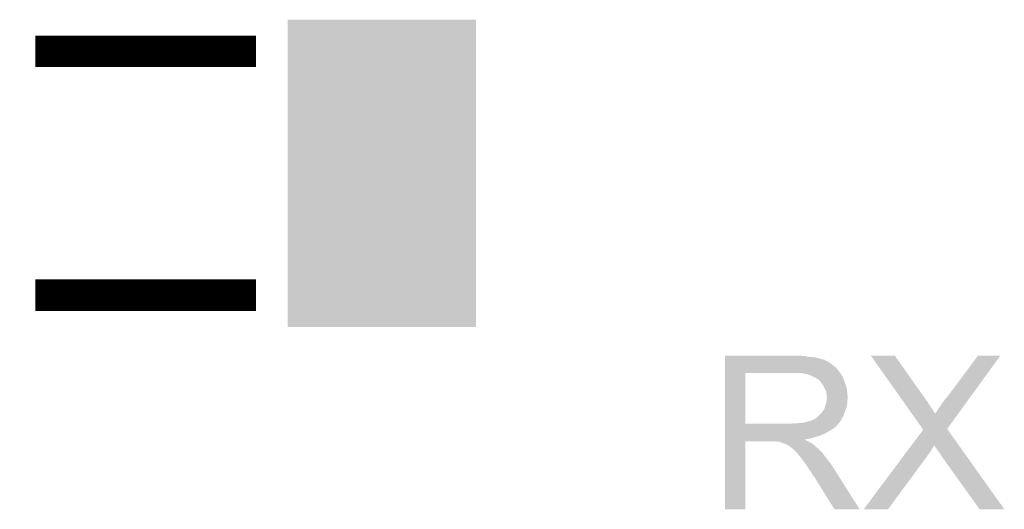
# Model space of a CAD drawing. Extents: x -4.2 to 27.1, y -3.9 to 55.1.
# Tile 30 of 37: x 14.2 to 20.4, y 29.6 to 32.7. Entities that reach past the tile are written whole.
import ezdxf

# ---------------------------------------------------------------- set-up
doc = ezdxf.new("R2010")
doc.units = 0
doc.layers.get('0').update_dxf_attribs({"linetype": 'CONTINUOUS'})
doc.layers.add('MCP2517FD_CLICK_GTO', color=14, linetype='CONTINUOUS')
doc.layers.add('MCP2517FD_CLICK_GTS', color=12, linetype='CONTINUOUS')

# ---------------------------------------------------------------- blocks, each defined once
blk = doc.blocks.new('RECTANGLE_93')
blk.add_solid([(0.59944, 0.97536), (0.59944, -0.97536), (-0.59944, 0.97536), (-0.59944, -0.97536)])

msp = doc.modelspace()

# ---------------------------------------------------------------- linework, layer by layer
at = {"layer": 'MCP2517FD_CLICK_GTO', "const_width": 0.20066}
for points in [[(14.28496, 32.4993), (15.68704, 32.4993)], [(14.28496, 30.9499), (15.68704, 30.9499)]]:
    msp.add_lwpolyline(points, dxfattribs=at)
at = {"layer": 'MCP2517FD_CLICK_GTO'}
for points in [[(18.66902, 30.56382), (18.669022, 30.56636), (19.17446, 30.56382), (19.14652, 30.56636)], [(18.66902, 30.55874), (18.66902, 30.56382), (19.204938, 30.55874), (19.17446, 30.56382)], [(18.66902, 30.5562), (18.66902, 30.55874), (19.2405, 30.5562), (19.204938, 30.55874)], [(18.66902, 30.54858), (18.66902, 30.5562), (19.270978, 30.54858), (19.2405, 30.5562)], [(18.66902, 30.5435), (18.66902, 30.54858), (19.286222, 30.5435), (19.270978, 30.54858)], [(19.596148, 30.566352), (19.596142, 30.56636), (19.748504, 30.566352), (19.596142, 30.56636)], [(19.774184, 30.314898), (19.596148, 30.566352), (19.926302, 30.314898), (19.748504, 30.566352)], [(20.08378, 30.307278), (20.276802, 30.566324), (20.230774, 30.307278), (20.419034, 30.566324)], [(20.276802, 30.566324), (20.27683, 30.56636), (20.419034, 30.566324), (20.27683, 30.56636)], [(18.669018, 30.46984), (18.66902, 30.490158), (19.39036, 30.46984), (19.375122, 30.490158)], [(18.66902, 30.54096), (18.66902, 30.5435), (19.298922, 30.54096), (19.286222, 30.5435)], [(18.66902, 30.540938), (18.66902, 30.54096), (19.30146, 30.540938), (19.298922, 30.54096)], [(18.66902, 30.538414), (18.66902, 30.540938), (19.301474, 30.538414), (19.30146, 30.540938)], [(18.66902, 30.53334), (18.66902, 30.538414), (19.31162, 30.53334), (19.301474, 30.538414)], [(18.66902, 30.528258), (18.66902, 30.53334), (19.324322, 30.528258), (19.31162, 30.53334)], [(18.66902, 30.5181), (18.66902, 30.528258), (19.33956, 30.5181), (19.324322, 30.528258)], [(18.66902, 30.5054), (18.66902, 30.5181), (19.3548, 30.5054), (19.33956, 30.5181)], [(18.66902, 30.490158), (18.66902, 30.5054), (19.375122, 30.490158), (19.3548, 30.5054)], [(18.669012, 30.134582), (18.669018, 30.45712), (18.79854, 30.134582), (18.798542, 30.45712)], [(18.669018, 30.45714), (18.669018, 30.46984), (19.400238, 30.45714), (19.39036, 30.46984)], [(18.669018, 30.45712), (18.669018, 30.45714), (18.798542, 30.45712), (19.10588, 30.45714)], [(19.177002, 30.45206), (19.143982, 30.45714), (19.404188, 30.45206), (19.400238, 30.45714)], [(19.195642, 30.446976), (19.177002, 30.45206), (19.40814, 30.446976), (19.404188, 30.45206)], [(19.20494, 30.44444), (19.195642, 30.446976), (19.408144, 30.44444), (19.40814, 30.446976)], [(19.204952, 30.444434), (19.20494, 30.44444), (19.408144, 30.444434), (19.408144, 30.44444)], [(19.22526, 30.43428), (19.204952, 30.444434), (19.41576, 30.43428), (19.408144, 30.444434)], [(19.24304, 30.42666), (19.22526, 30.43428), (19.418808, 30.42666), (19.41576, 30.43428)], [(19.25151, 30.42158), (19.24304, 30.42666), (19.42084, 30.42158), (19.418808, 30.42666)], [(19.25574, 30.419042), (19.25151, 30.42158), (19.421928, 30.419042), (19.42084, 30.42158)], [(19.263364, 30.41396), (19.25574, 30.419042), (19.424106, 30.41396), (19.421928, 30.419042)], [(19.265904, 30.413952), (19.263364, 30.41396), (19.42411, 30.413952), (19.424106, 30.41396)], [(19.27352, 30.4038), (19.265904, 30.413952), (19.42846, 30.4038), (19.42411, 30.413952)], [(19.28114, 30.39364), (19.27352, 30.4038), (19.431848, 30.39364), (19.42846, 30.4038)], [(19.290212, 30.38094), (19.28114, 30.39364), (19.43608, 30.38094), (19.431848, 30.39364)], [(19.29384, 30.375858), (19.290212, 30.38094), (19.437606, 30.375858), (19.43608, 30.38094)], [(19.304, 30.355538), (19.29384, 30.375858), (19.4437, 30.355538), (19.437606, 30.375858)], [(19.31162, 30.340296), (19.304, 30.355538), (19.445226, 30.340296), (19.4437, 30.355538)], [(19.313072, 30.33014), (19.31162, 30.340296), (19.44624, 30.33014), (19.445226, 30.340296)], [(19.31416, 30.322518), (19.313072, 30.33014), (19.446876, 30.322518), (19.44624, 30.33014)], [(19.314162, 30.309818), (19.31416, 30.322518), (19.447934, 30.309818), (19.446876, 30.322518)], [(19.3167, 30.302196), (19.314162, 30.309818), (19.44857, 30.302196), (19.447934, 30.309818)], [(19.315246, 30.289496), (19.3167, 30.29966), (19.448778, 30.289496), (19.448778, 30.29966)], [(19.3167, 30.299662), (19.3167, 30.302196), (19.44878, 30.299662), (19.44857, 30.302196)], [(19.3167, 30.29966), (19.3167, 30.299662), (19.448778, 30.29966), (19.44878, 30.299662)], [(19.775984, 30.312356), (19.774184, 30.314898), (19.928842, 30.312356), (19.926302, 30.314898)], [(19.779578, 30.30728), (19.775984, 30.312356), (19.931382, 30.30728), (19.928842, 30.312356)], [(19.783176, 30.302198), (19.779578, 30.30728), (19.936462, 30.302198), (19.931382, 30.30728)], [(19.792166, 30.2895), (19.783176, 30.302198), (19.944078, 30.2895), (19.936462, 30.302198)], [(20.066, 30.28696), (20.08378, 30.307278), (20.216008, 30.28696), (20.230774, 30.307278)], [(19.298918, 30.225998), (19.303998, 30.238698), (19.436538, 30.225998), (19.441156, 30.238698)], [(19.303998, 30.2387), (19.30654, 30.251398), (19.441158, 30.2387), (19.443698, 30.251398)], [(19.303998, 30.238698), (19.303998, 30.2387), (19.441156, 30.238698), (19.441158, 30.2387)], [(19.30654, 30.251398), (19.311618, 30.264098), (19.443698, 30.251398), (19.44624, 30.264098)], [(19.311618, 30.264098), (19.31452, 30.284416), (19.44624, 30.264098), (19.44624, 30.284416)], [(19.31452, 30.284416), (19.315246, 30.289496), (19.44624, 30.284416), (19.448778, 30.289496)], [(19.804754, 30.27172), (19.792166, 30.2895), (19.95678, 30.27172), (19.944078, 30.2895)], [(19.81914, 30.251402), (19.804754, 30.27172), (19.96948, 30.251402), (19.95678, 30.27172)], [(19.83173, 30.23362), (19.81914, 30.251402), (19.98218, 30.23362), (19.96948, 30.251402)], [(20.02536, 30.231078), (20.03806, 30.246322), (20.175398, 30.231078), (20.186476, 30.246322)], [(20.03806, 30.246322), (20.05076, 30.266638), (20.186476, 30.246322), (20.20124, 30.266638)], [(20.05076, 30.266638), (20.066, 30.28696), (20.20124, 30.266638), (20.216008, 30.28696)], [(19.240498, 30.165038), (19.262722, 30.182818), (19.410468, 30.165038), (19.42084, 30.182818)], [(19.262722, 30.182818), (19.265898, 30.185358), (19.42084, 30.182818), (19.421762, 30.185358)], [(19.265898, 30.185358), (19.2786, 30.19806), (19.421762, 30.185358), (19.42638, 30.19806)], [(19.2786, 30.19806), (19.288758, 30.210758), (19.42638, 30.19806), (19.430998, 30.210758)], [(19.288758, 30.210758), (19.291298, 30.2133), (19.430998, 30.210758), (19.431922, 30.2133)], [(19.291298, 30.2133), (19.29384, 30.218378), (19.431922, 30.2133), (19.433768, 30.218378)], [(19.29384, 30.218378), (19.298918, 30.225998), (19.433768, 30.218378), (19.436538, 30.225998)], [(19.846118, 30.2133), (19.83173, 30.23362), (19.99488, 30.2133), (19.98218, 30.23362)], [(19.856856, 30.198132), (19.846118, 30.2133), (20.00504, 30.198132), (19.99488, 30.2133)], [(19.925256, 30.101526), (19.856856, 30.198132), (20.081248, 30.101526), (20.151454, 30.198132)], [(20.00504, 30.198132), (20.005046, 30.200606), (20.151454, 30.198132), (20.153252, 30.200606)], [(20.005046, 30.200606), (20.01012, 30.205682), (20.153252, 30.200606), (20.156942, 30.205682)], [(20.01012, 30.205682), (20.01774, 30.215842), (20.156942, 30.205682), (20.164324, 30.215842)], [(20.01774, 30.215842), (20.02536, 30.231078), (20.164324, 30.215842), (20.175398, 30.231078)], [(18.66901, 30.12186), (18.669012, 30.124394), (19.380178, 30.12186), (19.3802, 30.124394)], [(18.66901, 30.121846), (18.66901, 30.12186), (19.377654, 30.121846), (19.380178, 30.12186)], [(18.66901, 30.11678), (18.66901, 30.121846), (19.375116, 30.11678), (19.377654, 30.121846)], [(18.66901, 30.111698), (18.66901, 30.11678), (19.367498, 30.111698), (19.375116, 30.11678)], [(18.66901, 30.106618), (18.66901, 30.111698), (19.362416, 30.106618), (19.367498, 30.111698)], [(18.669012, 30.13456), (18.669012, 30.134582), (19.088098, 30.13456), (18.79854, 30.134582)], [(18.669012, 30.124394), (18.669012, 30.13456), (19.3802, 30.124394), (19.39036, 30.13456)], [(19.088098, 30.13456), (19.105864, 30.137098), (19.39036, 30.13456), (19.392898, 30.137098)], [(19.105864, 30.137098), (19.10588, 30.1371), (19.392898, 30.137098), (19.392898, 30.1371)], [(19.126198, 30.1371), (19.171918, 30.14218), (19.392898, 30.1371), (19.396286, 30.14218)], [(19.171918, 30.14218), (19.212558, 30.15234), (19.396286, 30.14218), (19.403062, 30.15234)], [(19.215096, 30.15234), (19.222716, 30.157418), (19.403062, 30.15234), (19.406024, 30.157418)], [(19.222716, 30.157418), (19.230338, 30.15996), (19.406024, 30.157418), (19.407506, 30.15996)], [(19.230338, 30.15996), (19.240498, 30.165038), (19.407506, 30.15996), (19.410468, 30.165038)], [(18.66901, 30.101538), (18.66901, 30.106618), (19.35226, 30.101538), (19.362416, 30.106618)], [(18.66901, 30.093918), (18.66901, 30.101538), (19.342098, 30.093918), (19.35226, 30.101538)], [(18.66901, 30.07868), (18.66901, 30.093918), (19.3167, 30.07868), (19.342098, 30.093918)], [(18.66901, 30.07106), (18.66901, 30.07868), (19.30146, 30.07106), (19.3167, 30.07868)], [(18.66901, 30.05582), (18.66901, 30.07106), (19.265898, 30.05582), (19.30146, 30.07106)], [(18.66901, 30.050738), (18.66901, 30.05582), (19.243038, 30.050738), (19.265898, 30.05582)], [(18.66901, 30.04312), (18.66901, 30.050738), (19.222718, 30.04312), (19.243038, 30.050738)], [(19.854638, 29.99738), (19.928832, 30.096474), (20.155334, 29.99738), (20.084842, 30.096474)], [(19.928832, 30.096474), (19.925256, 30.101526), (20.084842, 30.096474), (20.081248, 30.101526)], [(18.669, 29.591022), (18.669008, 30.022778), (18.798518, 29.591022), (18.79854, 30.022778)], [(18.669008, 30.032958), (18.66901, 30.035466), (19.177004, 30.032958), (19.174492, 30.035466)], [(18.669008, 30.030418), (18.669008, 30.032958), (19.182082, 30.030418), (19.177004, 30.032958)], [(18.669008, 30.02534), (18.669008, 30.030418), (19.1897, 30.02534), (19.182082, 30.030418)], [(18.669008, 30.0228), (18.669008, 30.02534), (19.196052, 30.0228), (19.1897, 30.02534)], [(18.669008, 30.022778), (18.669008, 30.0228), (18.79854, 30.022778), (18.991578, 30.0228)], [(18.66901, 30.03804), (18.66901, 30.04312), (19.199858, 30.03804), (19.222718, 30.04312)], [(18.66901, 30.035466), (18.66901, 30.03804), (19.174492, 30.035466), (19.199858, 30.03804)], [(19.001738, 30.02026), (18.991578, 30.0228), (19.202402, 30.02026), (19.196052, 30.0228)], [(19.016974, 30.017726), (19.014434, 30.02026), (19.206626, 30.017726), (19.202402, 30.02026)], [(19.019516, 30.01772), (19.016974, 30.017726), (19.206636, 30.01772), (19.206626, 30.017726)], [(19.049998, 30.00756), (19.019516, 30.01772), (19.223568, 30.00756), (19.206636, 30.01772)], [(19.055078, 30.00502), (19.049998, 30.00756), (19.2278, 30.00502), (19.223568, 30.00756)], [(19.060158, 30.00248), (19.055078, 30.00502), (19.230976, 30.00248), (19.2278, 30.00502)], [(19.067778, 29.997402), (19.060158, 30.00248), (19.237324, 29.997402), (19.230976, 30.00248)], [(19.072856, 29.994862), (19.067778, 29.997402), (19.240498, 29.994862), (19.237324, 29.997402)], [(19.075394, 29.99486), (19.072856, 29.994862), (19.2405, 29.99486), (19.240498, 29.994862)], [(19.07794, 29.992322), (19.075394, 29.99486), (19.243038, 29.992322), (19.2405, 29.99486)], [(19.0881, 29.9847), (19.07794, 29.992322), (19.25066, 29.9847), (19.243038, 29.992322)], [(19.091276, 29.98216), (19.0881, 29.9847), (19.2532, 29.98216), (19.25066, 29.9847)], [(19.84324, 29.982156), (19.848948, 29.98978), (19.98726, 29.982156), (19.994878, 29.98978)], [(19.848948, 29.98978), (19.852748, 29.994856), (19.994878, 29.98978), (19.997418, 29.994856)], [(19.852748, 29.994856), (19.854638, 29.99738), (19.997418, 29.994856), (19.99994, 29.99738)], [(20.02536, 29.956762), (19.99994, 29.99738), (20.184228, 29.956762), (20.155334, 29.99738)], [(19.097628, 29.977078), (19.091276, 29.98216), (19.260822, 29.977078), (19.2532, 29.98216)], [(19.100798, 29.974542), (19.097628, 29.977078), (19.263358, 29.974542), (19.260822, 29.977078)], [(19.123662, 29.951678), (19.100798, 29.974542), (19.28622, 29.951678), (19.263358, 29.974542)], [(19.131278, 29.94406), (19.123662, 29.951678), (19.291936, 29.94406), (19.28622, 29.951678)], [(19.138898, 29.9339), (19.131278, 29.94406), (19.299556, 29.9339), (19.291936, 29.94406)], [(19.14017, 29.93136), (19.138898, 29.9339), (19.30146, 29.93136), (19.299556, 29.9339)], [(19.141434, 29.928834), (19.14017, 29.93136), (19.303426, 29.928834), (19.30146, 29.93136)], [(19.14397, 29.92882), (19.141434, 29.928834), (19.303436, 29.92882), (19.303426, 29.928834)], [(19.159216, 29.9085), (19.14397, 29.92882), (19.31924, 29.9085), (19.303436, 29.92882)], [(19.550406, 29.591036), (19.803306, 29.92882), (19.705336, 29.591036), (19.954238, 29.92882)], [(19.803306, 29.92882), (19.81091, 29.938976), (19.954238, 29.92882), (19.959318, 29.938976)], [(19.81091, 29.938976), (19.816618, 29.946598), (19.959318, 29.938976), (19.966938, 29.946598)], [(19.816618, 29.946598), (19.833732, 29.969458), (19.966938, 29.946598), (19.982178, 29.969458)], [(19.833732, 29.969458), (19.84324, 29.982156), (19.982178, 29.969458), (19.98726, 29.982156)], [(20.032978, 29.94914), (20.02536, 29.956762), (20.18965, 29.94914), (20.184228, 29.956762)], [(20.03806, 29.938982), (20.032978, 29.94914), (20.196878, 29.938982), (20.18965, 29.94914)], [(20.286976, 29.591008), (20.03806, 29.938982), (20.444414, 29.591008), (20.196878, 29.938982)], [(19.17446, 29.88818), (19.159216, 29.9085), (19.335496, 29.88818), (19.31924, 29.9085)], [(19.177848, 29.883098), (19.17446, 29.88818), (19.33956, 29.883098), (19.335496, 29.88818)], [(19.196474, 29.85516), (19.177848, 29.883098), (19.35734, 29.85516), (19.33956, 29.883098)], [(19.20494, 29.84246), (19.196474, 29.85516), (19.365398, 29.84246), (19.35734, 29.85516)], [(19.21764, 29.824682), (19.20494, 29.84246), (19.376678, 29.824682), (19.365398, 29.84246)], [(19.2278, 29.806898), (19.21764, 29.824682), (19.387962, 29.806898), (19.376678, 29.824682)], [(19.230338, 29.801826), (19.2278, 29.806898), (19.39118, 29.801826), (19.387962, 29.806898)], [(19.235414, 29.799282), (19.230338, 29.801826), (19.392794, 29.799282), (19.39118, 29.801826)], [(19.237962, 29.7942), (19.235414, 29.799282), (19.396018, 29.7942), (19.392794, 29.799282)], [(19.364958, 29.59101), (19.237962, 29.7942), (19.524934, 29.59101), (19.396018, 29.7942)], [(18.798518, 29.591), (18.669, 29.591022), (18.798518, 29.591), (18.798518, 29.591022)], [(19.52494, 29.591), (19.524934, 29.59101), (19.52494, 29.591), (19.364958, 29.59101)], [(19.70531, 29.591), (19.550406, 29.591036), (19.70531, 29.591), (19.705336, 29.591036)], [(20.444418, 29.591), (20.444414, 29.591008), (20.444418, 29.591), (20.286976, 29.591008)]]:
    msp.add_solid(points, dxfattribs=at)

# ---------------------------------------------------------------- block references
at = {"layer": 'MCP2517FD_CLICK_GTS'}
msp.add_blockref('RECTANGLE_93', (16.48714, 31.7246), dxfattribs=at)

doc.saveas('drawing.dxf')
